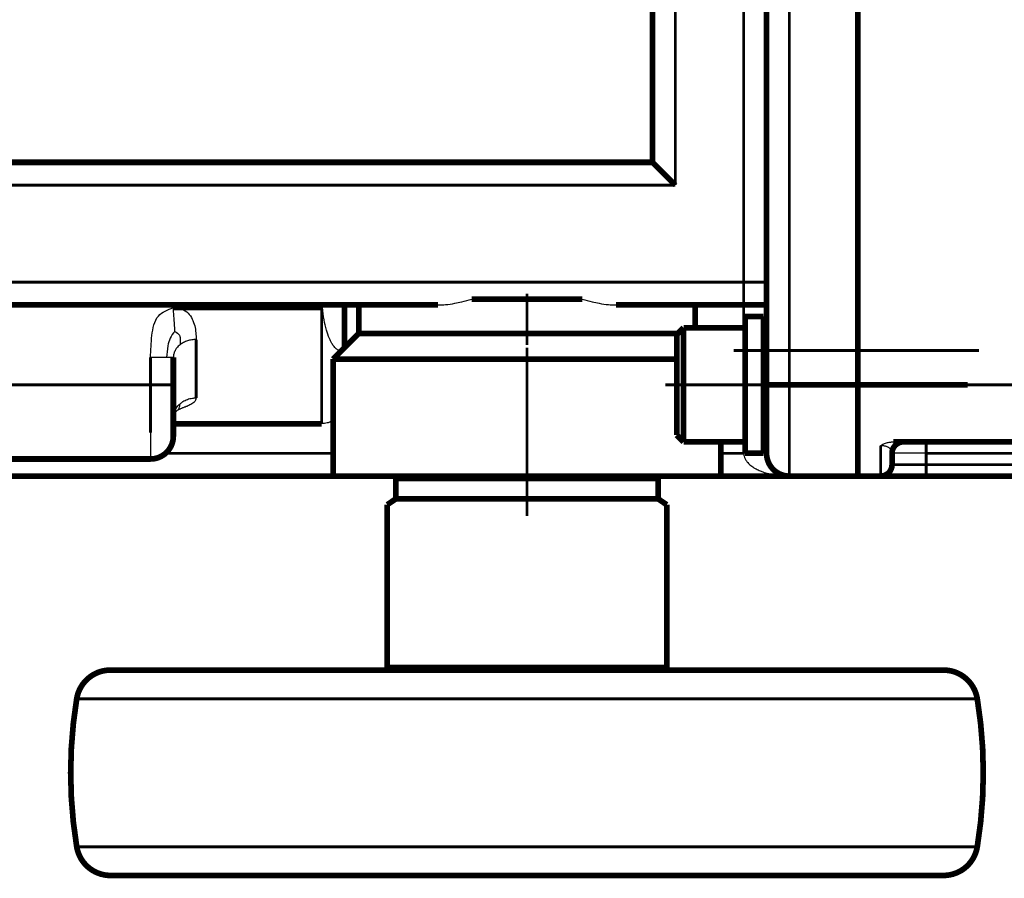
# Model space of a CAD drawing. Header units: inches. Extents: x -736 to 556, y -284 to 278.
# Tile 7 of 28: x -258 to -172, y -278 to -202. Entities that reach past the tile are written whole.
import ezdxf

# ---------------------------------------------------------------- set-up
doc = ezdxf.new("R2010")
doc.units = ezdxf.units.IN
doc.linetypes.add('DOT_CENTER', pattern=[14, 12, -1, 0, -1])
doc.layers.add('1', color=7, linetype='Continuous')

# ---------------------------------------------------------------- blocks, each defined once
blk = doc.blocks.new('1400040010_020_030_040_Ritzelverstellwelle__123', base_point=(-218.749, -259.748))
at = {"color": 7, "linetype": 'Continuous', "const_width": 0.5}
for points in [[(-213.999, -244.498), (-216.099, -244.498)], [(-211.899, -244.498), (-213.999, -244.498)], [(-209.499, -259.498), (-218.499, -259.498)]]:
    blk.add_lwpolyline(points, dxfattribs=at)
blk = doc.blocks.new('1400040050_04_Deckel__124', base_point=(-231.249, -242.748))
at = {"color": 7, "linetype": 'Continuous', "const_width": 0.5}
for points in [[(-213.999, -226.998), (-218.845, -226.998)], [(-209.153, -226.998), (-213.999, -226.998)], [(-228.749, -229.998), (-228.749, -227.498)], [(-199.249, -229.498), (-199.249, -227.498)], [(-228.749, -229.998), (-230.999, -232.248)], [(-213.999, -229.998), (-228.749, -229.998)], [(-200.774, -229.998), (-213.999, -229.998)], [(-213.999, -232.248), (-230.999, -232.248)], [(-230.999, -242.498), (-230.999, -232.248)], [(-200.874, -232.248), (-213.999, -232.248)], [(-196.999, -242.498), (-196.999, -239.498)], [(-229.999, -242.498), (-230.999, -242.498)], [(-229.989, -242.498), (-229.999, -242.498)], [(-222.999, -242.498), (-229.989, -242.498)], [(-213.999, -242.498), (-222.999, -242.498)], [(-208.999, -242.498), (-213.999, -242.498)], [(-204.999, -242.498), (-208.999, -242.498)], [(-196.999, -242.498), (-204.999, -242.498)]]:
    blk.add_lwpolyline(points, dxfattribs=at)
at = {"layer": '1', "color": 30, "linetype": 'DOT_CENTER', "const_width": 0.25}
blk.add_lwpolyline([(-213.999, -230.998), (-213.999, -226.498)], dxfattribs=at)
blk = doc.blocks.new('1935101005_elesa_speichenhandrad_gn_522_80_k10_a_2_03__125', base_point=(-254.249, -277.748))
at = {"color": 7, "linetype": 'Continuous', "const_width": 0.5}
for points in [[(-225.499, -244.498), (-225.499, -242.698)], [(-222.999, -242.698), (-225.499, -242.698)], [(-222.999, -242.698), (-222.999, -242.498)], [(-213.999, -242.498), (-222.999, -242.498)], [(-204.999, -242.698), (-222.999, -242.698)], [(-208.999, -242.498), (-213.999, -242.498)], [(-204.999, -242.498), (-208.999, -242.498)], [(-204.999, -242.698), (-204.999, -242.498)], [(-202.499, -242.698), (-204.999, -242.698)], [(-202.499, -244.498), (-202.499, -242.698)], [(-225.499, -244.498), (-226.248, -245.003)], [(-216.099, -244.498), (-225.499, -244.498)], [(-213.999, -244.498), (-216.099, -244.498)], [(-211.899, -244.498), (-213.999, -244.498)], [(-202.499, -244.498), (-211.899, -244.498)], [(-202.499, -244.498), (-201.75, -245.003)], [(-226.248, -245.003), (-226.248, -259.156)], [(-201.75, -259.156), (-201.75, -245.003)], [(-226.248, -259.498), (-226.248, -259.156)], [(-201.75, -259.156), (-201.75, -259.498)], [(-226.248, -259.498), (-250.509, -259.498)], [(-218.499, -259.498), (-226.248, -259.498)], [(-209.499, -259.498), (-218.499, -259.498)], [(-201.75, -259.498), (-209.499, -259.498)], [(-177.489, -259.498), (-201.75, -259.498)], [(-177.489, -277.498), (-250.509, -277.498)]]:
    blk.add_lwpolyline(points, dxfattribs=at)
for points in [[(-250.509, -259.498, 0.367273), (-253.469, -262.011, 0.367273)], [(-174.528, -262.011, 0.367273), (-177.489, -259.498, 0.367273)], [(-253.469, -262.011, 0.040743), (-253.999, -268.498, 0.040743)], [(-173.999, -268.498, 0.040743), (-174.528, -262.011, 0.040743)], [(-253.999, -268.498, 0.040743), (-253.469, -274.984, 0.040743)], [(-174.528, -274.984, 0.040743), (-173.999, -268.498, 0.040743)], [(-253.469, -274.984, 0.367273), (-250.509, -277.498, 0.367273)], [(-177.489, -277.498, 0.367273), (-174.528, -274.984, 0.367273)]]:
    blk.add_lwpolyline(points, format="xyb", dxfattribs=at)
at = {"color": 124, "linetype": 'Continuous', "const_width": 0.25}
for points in [[(-201.75, -259.156), (-226.248, -259.156)], [(-174.528, -262.011), (-253.469, -262.011)], [(-174.528, -274.984), (-253.469, -274.984)]]:
    blk.add_lwpolyline(points, dxfattribs=at)
at = {"layer": '1', "color": 30, "linetype": 'DOT_CENTER', "const_width": 0.25}
blk.add_lwpolyline([(-213.999, -246.003), (-213.999, -231.248)], dxfattribs=at)
blk = doc.blocks.new('1935101005_elesa_speichenhandrad_gn_522_80_k10_a_2_03__126', base_point=(-254.249, -277.748))
blk.add_blockref('1935101005_elesa_speichenhandrad_gn_522_80_k10_a_2_03__125', (-254.249, -277.748))
blk = doc.blocks.new('1402040010_R4_Handradverstellung_2__127', base_point=(-254.249, -277.748))
for name, p in [('1400040050_04_Deckel__124', (-231.249, -242.748)), ('1935101005_elesa_speichenhandrad_gn_522_80_k10_a_2_03__126', (-254.249, -277.748)), ('1400040010_020_030_040_Ritzelverstellwelle__123', (-218.749, -259.748))]:
    blk.add_blockref(name, p)
blk = doc.blocks.new('Schraube_M_6x20_DIN_912_4_2__138', base_point=(-201.124, -239.748))
at = {"color": 7, "linetype": 'Continuous', "const_width": 0.5}
for points in [[(-194.874, -228.498), (-193.274, -228.498)], [(-194.874, -228.498), (-194.874, -229.498)], [(-200.274, -229.498), (-200.274, -229.752)], [(-200.274, -229.752), (-200.274, -239.498)], [(-194.874, -229.498), (-194.874, -229.752)], [(-194.874, -229.752), (-194.874, -231.498)], [(-200.874, -230.098), (-200.874, -230.321)], [(-200.874, -230.321), (-200.874, -238.898)], [(-194.874, -231.498), (-194.874, -234.498)], [(-194.874, -234.498), (-194.874, -236.498)], [(-192.999, -234.498), (-190.999, -234.498)], [(-184.999, -234.498), (-190.999, -234.498)], [(-184.999, -234.498), (-175.374, -234.498)]]:
    blk.add_lwpolyline(points, dxfattribs=at)
at = {"layer": '1', "color": 30, "linetype": 'DOT_CENTER', "const_width": 0.25}
blk.add_lwpolyline([(-195.874, -231.498), (-174.374, -231.498)], dxfattribs=at)
blk = doc.blocks.new('Schraube_M_6x20_DIN_912_3_2__139', base_point=(-201.124, -239.748))
at = {"color": 7, "linetype": 'Continuous', "const_width": 0.5}
for points in [[(-200.874, -230.098), (-200.274, -229.498)], [(-200.274, -229.498), (-194.874, -229.498)], [(-200.274, -229.498), (-200.274, -229.752)], [(-200.274, -229.752), (-200.274, -239.498)], [(-194.874, -229.498), (-194.874, -229.752)], [(-194.874, -229.752), (-194.874, -231.498)], [(-200.874, -230.098), (-200.874, -230.321)], [(-200.874, -230.321), (-200.874, -238.898)], [(-194.874, -231.498), (-194.874, -234.498)], [(-193.274, -231.498), (-192.999, -231.498)], [(-194.874, -234.498), (-194.874, -236.498)], [(-194.874, -236.498), (-194.874, -237.498)], [(-194.874, -237.498), (-194.874, -239.498)], [(-193.274, -237.498), (-192.999, -237.498)], [(-200.874, -238.898), (-200.274, -239.498)], [(-200.274, -239.498), (-194.874, -239.498)]]:
    blk.add_lwpolyline(points, dxfattribs=at)
at = {"layer": '1', "color": 2, "linetype": 'Continuous', "const_width": 0.25}
for points in [[(-193.274, -231.998), (-192.999, -231.998)], [(-193.274, -236.998), (-192.999, -236.998)]]:
    blk.add_lwpolyline(points, dxfattribs=at)
blk = doc.blocks.new('1933100008_Schnor_Scheibe_A_6_4_3_2__140', base_point=(-195.124, -240.748))
at = {"color": 7, "linetype": 'Continuous', "const_width": 0.5}
for points in [[(-194.874, -228.498), (-193.274, -228.498)], [(-194.874, -228.498), (-194.874, -229.498)], [(-193.274, -228.498), (-193.274, -231.498)], [(-194.874, -229.498), (-194.874, -229.752)], [(-194.874, -229.752), (-194.874, -231.498)], [(-194.874, -231.498), (-194.874, -234.498)], [(-193.274, -231.498), (-193.274, -237.498)], [(-194.874, -234.498), (-194.874, -236.498)], [(-194.874, -236.498), (-194.874, -237.498)], [(-194.874, -237.498), (-194.874, -239.498)], [(-193.274, -237.498), (-193.274, -240.498)], [(-194.874, -239.498), (-194.874, -240.498)], [(-193.274, -240.498), (-194.874, -240.498)]]:
    blk.add_lwpolyline(points, dxfattribs=at)
at = {"layer": '1', "color": 30, "linetype": 'DOT_CENTER', "const_width": 0.25}
blk.add_lwpolyline([(-201.874, -234.498), (-191.999, -234.498)], dxfattribs=at)
blk = doc.blocks.new('1933100008_Schnor_Scheibe_A_6_4_4_2__141', base_point=(-195.124, -237.748))
at = {"color": 124, "linetype": 'Continuous', "const_width": 0.25}
blk.add_lwpolyline([(-194.874, -225.498), (-193.274, -225.498)], dxfattribs=at)
at = {"color": 7, "linetype": 'Continuous', "const_width": 0.5}
for points in [[(-194.874, -228.498), (-194.874, -229.498)], [(-193.274, -228.498), (-193.274, -231.498)], [(-194.874, -229.498), (-194.874, -229.752)], [(-194.874, -229.752), (-194.874, -231.498)], [(-194.874, -231.498), (-194.874, -234.498)], [(-193.274, -231.498), (-193.274, -237.498)], [(-194.874, -234.498), (-194.874, -236.498)], [(-194.874, -236.498), (-194.874, -237.498)]]:
    blk.add_lwpolyline(points, dxfattribs=at)
blk = doc.blocks.new('1400001020_04_R4_Gehäuse_Abtrieb_B3_mit_Naben__148', base_point=(-265.249, -242.748))
at = {"color": 124, "linetype": 'Continuous', "const_width": 0.25}
for points in [[(-190.999, -140.498), (-190.999, -234.498)], [(-194.999, -225.498), (-194.999, -149.498)], [(-200.999, -216.998), (-200.999, -157.998)], [(-264.999, -216.998), (-200.999, -216.998)], [(-264.999, -225.498), (-194.999, -225.498)], [(-194.999, -227.498), (-194.999, -225.498)], [(-194.999, -225.498), (-194.874, -225.498)], [(-194.874, -225.498), (-193.274, -225.498)], [(-193.274, -225.498), (-192.999, -225.498)], [(-231.999, -227.731), (-231.999, -237.906)], [(-194.999, -229.498), (-194.999, -227.498)], [(-242.999, -230.528), (-242.999, -235.643)], [(-246.999, -232.093), (-246.999, -234.498)], [(-246.999, -234.498), (-264.999, -234.498)], [(-246.999, -234.498), (-246.999, -238.682)], [(-246.999, -234.498), (-244.999, -234.498)], [(-190.999, -234.498), (-190.999, -242.498)], [(-194.999, -240.498), (-194.999, -239.498)], [(-230.999, -240.498), (-245.676, -240.498)], [(-194.999, -240.498), (-196.999, -240.498)]]:
    blk.add_lwpolyline(points, dxfattribs=at)
at = {"color": 7, "linetype": 'Continuous', "const_width": 0.5}
for points in [[(-192.999, -225.498), (-192.999, -149.498)], [(-202.999, -214.998), (-202.999, -159.998)], [(-184.999, -187.498), (-184.999, -225.498)], [(-202.999, -214.998), (-264.999, -214.998)], [(-202.999, -214.998), (-200.999, -216.998)], [(-192.999, -227.498), (-192.999, -225.498)], [(-184.999, -225.498), (-184.999, -234.498)], [(-213.999, -226.998), (-218.845, -226.998)], [(-209.153, -226.998), (-213.999, -226.998)], [(-264.999, -227.498), (-231.928, -227.498)], [(-231.999, -227.731), (-244.999, -227.731)], [(-231.928, -227.73), (-231.928, -227.498)], [(-229.999, -227.498), (-231.928, -227.498)], [(-229.999, -230.591), (-229.999, -227.498)], [(-229.999, -227.498), (-228.749, -227.498)], [(-228.749, -227.498), (-227.999, -227.498)], [(-227.999, -227.498), (-221.789, -227.498)], [(-206.208, -227.498), (-199.249, -227.498)], [(-199.249, -227.498), (-194.999, -227.498)], [(-194.999, -227.498), (-192.999, -227.498)], [(-192.999, -234.498), (-192.999, -227.498)], [(-229.999, -230.591), (-229.999, -231.248)], [(-244.999, -232.093), (-244.999, -234.498)], [(-244.999, -234.498), (-244.999, -237.379)], [(-192.999, -234.498), (-192.999, -240.498)], [(-192.999, -234.498), (-190.999, -234.498)], [(-184.999, -234.498), (-190.999, -234.498)], [(-184.999, -234.498), (-184.999, -236.498)], [(-184.999, -236.498), (-184.999, -242.498)], [(-244.999, -237.379), (-244.999, -238.998)], [(-244.999, -237.906), (-231.999, -237.906)], [(-246.999, -240.998), (-264.999, -240.998)], [(-193.274, -240.498), (-194.874, -240.498)], [(-230.999, -242.498), (-264.999, -242.498)], [(-229.999, -242.498), (-230.999, -242.498)], [(-229.989, -242.498), (-229.999, -242.498)], [(-222.999, -242.498), (-229.989, -242.498)], [(-213.999, -242.498), (-222.999, -242.498)], [(-208.999, -242.498), (-213.999, -242.498)], [(-204.999, -242.498), (-208.999, -242.498)], [(-196.999, -242.498), (-204.999, -242.498)], [(-190.999, -242.498), (-196.999, -242.498)], [(-184.999, -242.498), (-190.999, -242.498)]]:
    blk.add_lwpolyline(points, dxfattribs=at)
for points in [[(-246.999, -240.998, 0.414214), (-244.999, -238.998, 0.414214)], [(-192.999, -240.498, 0.414214), (-190.999, -242.498, 0.414214)]]:
    blk.add_lwpolyline(points, format="xyb", dxfattribs=at)
at = {"color": 7, "linetype": 'Continuous'}
for points, knots in [([(-246.999, -232.093), (-246.975, -231.466), (-246.93, -230.254), (-246.586, -228.342), (-245.495, -227.922), (-244.999, -227.731)], [0, 0, 0, 0, 1.924376, 3.721831, 5.222782, 5.222782, 5.222782, 5.222782]), ([(-244.999, -227.731), (-244.74, -227.753), (-244.263, -227.792), (-243.677, -228.187), (-243.315, -228.721), (-243.112, -229.321), (-243.013, -229.93), (-243.003, -230.334), (-242.999, -230.528)], [0, 0, 0, 0, 0.767662, 1.414667, 2.038675, 2.672564, 3.300421, 3.883375, 3.883375, 3.883375, 3.883375]), ([(-231.928, -227.73), (-231.934, -227.73), (-231.945, -227.73), (-231.963, -227.731), (-231.981, -227.731), (-231.993, -227.731), (-231.999, -227.731)], [0, 0, 0, 0, 0.01782201, 0.03564048, 0.05346119, 0.07127987, 0.07127987, 0.07127987, 0.07127987]), ([(-229.999, -230.591), (-229.999, -230.637), (-230.001, -230.722), (-230.01, -230.851), (-230.027, -230.97), (-230.055, -231.1), (-230.095, -231.219), (-230.156, -231.331), (-230.229, -231.413), (-230.316, -231.462), (-230.414, -231.481), (-230.542, -231.459), (-230.663, -231.389), (-230.793, -231.282), (-230.939, -231.117), (-231.13, -230.828), (-231.363, -230.349), (-231.598, -229.658), (-231.807, -228.753), (-231.885, -228.088), (-231.928, -227.73)], [0, 0, 0, 0, 0.136265, 0.255199, 0.388723, 0.497322, 0.653748, 0.763379, 0.877872, 0.979678, 1.054528, 1.175355, 1.35909, 1.466126, 1.680541, 2.01811, 2.501402, 3.273854, 4.201712, 5.28278, 5.28278, 5.28278, 5.28278]), ([(-221.789, -227.498), (-221.569, -227.491), (-221.083, -227.475), (-220.392, -227.37), (-219.629, -227.214), (-219.136, -227.078), (-218.845, -226.998)], [0, 0, 0, 0, 0.65931, 1.460332, 2.091005, 2.995009, 2.995009, 2.995009, 2.995009]), ([(-209.153, -226.998), (-208.862, -227.078), (-208.369, -227.214), (-207.606, -227.37), (-206.915, -227.475), (-206.428, -227.491), (-206.208, -227.498)], [0, 0, 0, 0, 0.904004, 1.534677, 2.335699, 2.995009, 2.995009, 2.995009, 2.995009]), ([(-243.723, -236.344), (-243.726, -236.346), (-243.733, -236.348), (-243.758, -236.358), (-243.797, -236.373), (-243.847, -236.393), (-243.895, -236.412), (-243.948, -236.433), (-244.01, -236.457), (-244.091, -236.489), (-244.184, -236.525), (-244.278, -236.563), (-244.369, -236.599), (-244.456, -236.637), (-244.529, -236.672), (-244.581, -236.7), (-244.615, -236.721), (-244.646, -236.741), (-244.665, -236.755), (-244.675, -236.763)], [0, 0, 0, 0, 0.010471, 0.020982, 0.081593, 0.133645, 0.183516, 0.237586, 0.302234, 0.383839, 0.499254, 0.600316, 0.69008, 0.791968, 0.884241, 0.932079, 0.971371, 1.003363, 1.042395, 1.042395, 1.042395, 1.042395]), ([(-242.999, -235.643), (-243.01, -235.713), (-243.035, -235.863), (-243.188, -236.035), (-243.413, -236.208), (-243.601, -236.291), (-243.723, -236.344)], [0, 0, 0, 0, 0.208275, 0.447942, 0.66293, 1.060535, 1.060535, 1.060535, 1.060535]), ([(-244.675, -236.763), (-244.688, -236.773), (-244.712, -236.792), (-244.745, -236.817), (-244.772, -236.838), (-244.8, -236.861), (-244.83, -236.887), (-244.868, -236.923), (-244.906, -236.972), (-244.938, -237.038), (-244.963, -237.112), (-244.982, -237.197), (-244.995, -237.287), (-244.997, -237.351), (-244.999, -237.379)], [0, 0, 0, 0, 0.0477823, 0.0931383, 0.1235336, 0.1519257, 0.2004968, 0.2422496, 0.3087044, 0.3856628, 0.4623452, 0.540843, 0.6470968, 0.7328352, 0.7328352, 0.7328352, 0.7328352]), ([(-230.999, -237.614), (-231.032, -237.634), (-231.098, -237.674), (-231.268, -237.76), (-231.562, -237.873), (-231.837, -237.894), (-231.999, -237.906)], [0, 0, 0, 0, 0.116583, 0.23289, 0.568556, 1.053928, 1.053928, 1.053928, 1.053928])]:
    blk.add_open_spline(points, degree=3, knots=knots, dxfattribs=at)
at = {"color": 124, "linetype": 'Continuous'}
for points, knots in [([(-244.86, -229.811), (-244.871, -229.594), (-244.889, -229.203), (-244.933, -228.639), (-244.981, -228.164), (-244.994, -227.861), (-244.999, -227.731)], [0, 0, 0, 0, 0.651876, 1.175126, 1.696417, 2.084622, 2.084622, 2.084622, 2.084622]), ([(-244.86, -229.811), (-245.019, -230.002), (-245.329, -230.378), (-245.502, -231.194), (-245.554, -231.76), (-245.585, -232.093)], [0, 0, 0, 0, 0.73395, 1.440016, 2.446737, 2.446737, 2.446737, 2.446737]), ([(-244.86, -229.811), (-244.7, -229.908), (-244.405, -230.087), (-244.381, -230.581), (-244.403, -230.856), (-244.413, -230.987)], [0, 0, 0, 0, 0.525888, 0.966371, 1.365377, 1.365377, 1.365377, 1.365377]), ([(-244.413, -230.987), (-244.514, -231.076), (-244.683, -231.226), (-244.862, -231.504), (-244.976, -231.782), (-244.991, -231.99), (-244.999, -232.093)], [0, 0, 0, 0, 0.403272, 0.671184, 0.985984, 1.293689, 1.293689, 1.293689, 1.293689]), ([(-242.999, -230.528), (-243.129, -230.534), (-243.389, -230.545), (-243.763, -230.638), (-244.113, -230.778), (-244.314, -230.918), (-244.413, -230.987)], [0, 0, 0, 0, 0.391361, 0.776945, 1.151731, 1.511904, 1.511904, 1.511904, 1.511904]), ([(-245.585, -232.093), (-245.686, -232.093), (-245.902, -232.093), (-246.243, -232.093), (-246.614, -232.093), (-246.869, -232.093), (-246.999, -232.093)], [0, 0, 0, 0, 0.303073, 0.648847, 1.024033, 1.414214, 1.414214, 1.414214, 1.414214]), ([(-244.999, -232.093), (-245.024, -232.093), (-245.075, -232.093), (-245.187, -232.093), (-245.357, -232.093), (-245.502, -232.093), (-245.585, -232.093)], [0, 0, 0, 0, 0.0761205, 0.152241, 0.3370609, 0.5857865, 0.5857865, 0.5857865, 0.5857865]), ([(-244.999, -237.379), (-244.988, -237.247), (-244.969, -237.021), (-244.844, -236.698), (-244.672, -236.409), (-244.5, -236.241), (-244.413, -236.156)], [0, 0, 0, 0, 0.395576, 0.676192, 1.030853, 1.394502, 1.394502, 1.394502, 1.394502]), ([(-244.675, -236.763), (-244.622, -236.719), (-244.518, -236.632), (-244.436, -236.411), (-244.422, -236.251), (-244.413, -236.156)], [0, 0, 0, 0, 0.2046271, 0.3994489, 0.6856728, 0.6856728, 0.6856728, 0.6856728]), ([(-244.413, -236.156), (-244.333, -236.093), (-244.136, -235.936), (-243.766, -235.762), (-243.367, -235.659), (-243.106, -235.648), (-242.999, -235.643)], [0, 0, 0, 0, 0.305964, 0.754836, 1.212314, 1.534556, 1.534556, 1.534556, 1.534556]), ([(-246.999, -238.682), (-246.999, -239.007), (-246.999, -239.577), (-246.999, -240.247), (-246.999, -240.694), (-246.999, -240.896), (-246.999, -240.998)], [0, 0, 0, 0, 0.976327, 1.708688, 2.01243, 2.316173, 2.316173, 2.316173, 2.316173]), ([(-194.874, -240.498), (-194.895, -240.498), (-194.936, -240.498), (-194.978, -240.498), (-194.999, -240.498)], [0, 0, 0, 0, 0.0623305, 0.1247988, 0.1247988, 0.1247988, 0.1247988]), ([(-194.999, -240.498), (-194.998, -240.526), (-194.997, -240.578), (-194.982, -240.699), (-194.934, -240.883), (-194.818, -241.109), (-194.631, -241.348), (-194.365, -241.592), (-194.021, -241.818), (-193.66, -241.996), (-193.261, -242.154), (-192.82, -242.286), (-192.331, -242.389), (-191.886, -242.452), (-191.509, -242.484), (-191.221, -242.497), (-191.06, -242.497), (-190.999, -242.498)], [0, 0, 0, 0, 0.083438, 0.157061, 0.365277, 0.650223, 0.91295, 1.271154, 1.728155, 2.143092, 2.476481, 3.015433, 3.52067, 3.975483, 4.360975, 4.656762, 4.841435, 4.841435, 4.841435, 4.841435]), ([(-192.999, -240.498), (-193.022, -240.498), (-193.069, -240.498), (-193.137, -240.498), (-193.205, -240.498), (-193.25, -240.498), (-193.274, -240.498)], [0, 0, 0, 0, 0.0702117, 0.1404234, 0.202579, 0.2752012, 0.2752012, 0.2752012, 0.2752012])]:
    blk.add_open_spline(points, degree=3, knots=knots, dxfattribs=at)
blk = doc.blocks.new('1402001010_R4_Grundeinheit_B3_2__151', base_point=(-305.249, -242.748))
for name, p in [('1400001020_04_R4_Gehäuse_Abtrieb_B3_mit_Naben__148', (-265.249, -242.748)), ('1933100008_Schnor_Scheibe_A_6_4_4_2__141', (-195.124, -237.748)), ('1933100008_Schnor_Scheibe_A_6_4_3_2__140', (-195.124, -240.748)), ('Schraube_M_6x20_DIN_912_4_2__138', (-201.124, -239.748)), ('Schraube_M_6x20_DIN_912_3_2__139', (-201.124, -239.748))]:
    blk.add_blockref(name, p)
blk = doc.blocks.new('1400011010_05_R41_Gehäuse_B3_B14_B5__152', base_point=(-185.249, -242.748))
at = {"color": 7, "linetype": 'Continuous', "const_width": 0.5}
for points in [[(-182.999, -132.498), (-184.999, -132.498)], [(-184.999, -138.498), (-184.999, -132.498)], [(-179.009, -132.498), (-182.999, -132.498)], [(-157.989, -132.498), (-179.009, -132.498)], [(-157.989, -132.498), (-156.999, -132.498)], [(-181.999, -134.498), (-181.999, -133.498)], [(-155.999, -134.498), (-155.999, -133.498)], [(-155.999, -134.498), (-155.999, -135.498)], [(-180.999, -135.498), (-181.884, -135.498)], [(-179.009, -135.498), (-180.999, -135.498)], [(-157.989, -135.498), (-179.009, -135.498)], [(-155.999, -135.498), (-157.989, -135.498)], [(-155.999, -140.498), (-155.999, -135.498)], [(-184.999, -140.498), (-184.999, -138.498)], [(-184.999, -140.498), (-175.374, -140.498)], [(-184.999, -140.498), (-184.999, -149.498)], [(-155.999, -143.955), (-155.999, -140.498)], [(-155.999, -143.955), (-154.499, -143.955)], [(-155.999, -231.041), (-155.999, -143.955)], [(-154.499, -143.955), (-154.499, -144.498)], [(-154.499, -144.498), (-142.999, -144.498)], [(-154.499, -144.498), (-154.499, -230.498)], [(-142.999, -158.498), (-142.999, -144.498)], [(-184.999, -149.498), (-184.999, -187.498)], [(-142.999, -216.498), (-142.999, -158.498)], [(-132.999, -180.225), (-132.999, -194.77)], [(-184.999, -187.498), (-184.999, -225.498)], [(-142.999, -230.498), (-142.999, -216.498)], [(-184.999, -225.498), (-184.999, -234.498)], [(-154.499, -230.498), (-142.999, -230.498)], [(-154.499, -230.498), (-154.499, -231.041)], [(-155.999, -231.041), (-154.499, -231.041)], [(-155.999, -234.498), (-155.999, -231.041)], [(-184.999, -234.498), (-175.374, -234.498)], [(-184.999, -234.498), (-184.999, -236.498)], [(-155.999, -234.498), (-155.999, -239.498)], [(-184.999, -236.498), (-184.999, -242.498)], [(-181.884, -239.498), (-180.999, -239.498)], [(-180.999, -239.498), (-179.009, -239.498)], [(-179.009, -239.498), (-157.989, -239.498)], [(-157.989, -239.498), (-155.999, -239.498)], [(-155.999, -239.498), (-155.999, -240.498)], [(-181.999, -240.498), (-181.999, -241.498)], [(-155.999, -241.498), (-155.999, -240.498)], [(-184.999, -242.498), (-182.999, -242.498)], [(-179.009, -242.498), (-182.999, -242.498)], [(-179.009, -242.498), (-157.989, -242.498)], [(-157.989, -242.498), (-156.999, -242.498)]]:
    blk.add_lwpolyline(points, dxfattribs=at)
for points in [[(-181.999, -133.498, 0.414214), (-182.999, -132.498, 0.414214)], [(-155.999, -133.498, 0.414214), (-156.999, -132.498, 0.414214)], [(-181.999, -134.498, 0.414214), (-180.999, -135.498, 0.414214)], [(-180.999, -239.498, 0.414214), (-181.999, -240.498, 0.414214)], [(-182.999, -242.498, 0.414214), (-181.999, -241.498, 0.414214)], [(-156.999, -242.498, 0.414214), (-155.999, -241.498, 0.414214)]]:
    blk.add_lwpolyline(points, format="xyb", dxfattribs=at)
at = {"color": 124, "linetype": 'Continuous', "const_width": 0.25}
for points in [[(-182.999, -135.164), (-182.999, -132.498)], [(-179.009, -133.498), (-179.009, -132.498)], [(-157.989, -132.498), (-157.989, -133.498)], [(-179.009, -133.498), (-181.999, -133.498)], [(-179.009, -134.498), (-179.009, -133.498)], [(-157.989, -133.498), (-179.009, -133.498)], [(-157.989, -134.498), (-157.989, -133.498)], [(-157.989, -133.498), (-155.999, -133.498)], [(-179.009, -134.498), (-179.009, -135.498)], [(-157.989, -134.498), (-179.009, -134.498)], [(-175.374, -140.498), (-155.999, -140.498)], [(-175.374, -234.498), (-155.999, -234.498)], [(-182.999, -239.831), (-182.999, -242.498)], [(-179.009, -239.498), (-179.009, -240.498)], [(-157.989, -240.498), (-157.989, -239.498)], [(-157.989, -240.498), (-179.009, -240.498)], [(-179.009, -241.498), (-179.009, -240.498)], [(-157.989, -241.498), (-157.989, -240.498)], [(-179.009, -241.498), (-181.999, -241.498)], [(-179.009, -241.498), (-157.989, -241.498)], [(-179.009, -242.498), (-179.009, -241.498)], [(-157.989, -241.498), (-155.999, -241.498)], [(-157.989, -241.498), (-157.989, -242.498)]]:
    blk.add_lwpolyline(points, dxfattribs=at)
at = {"color": 124, "linetype": 'Continuous'}
for points, knots in [([(-182.999, -135.164), (-182.994, -135.164), (-182.985, -135.164), (-182.941, -135.164), (-182.872, -135.161), (-182.785, -135.153), (-182.69, -135.14), (-182.586, -135.119), (-182.47, -135.085), (-182.368, -135.044), (-182.283, -134.999), (-182.218, -134.953), (-182.159, -134.903), (-182.107, -134.845), (-182.063, -134.776), (-182.028, -134.698), (-182.004, -134.606), (-182.001, -134.536), (-181.999, -134.498)], [0, 0, 0, 0, 0.013958, 0.02787, 0.132516, 0.220772, 0.290731, 0.419263, 0.536914, 0.652331, 0.748441, 0.827185, 0.889793, 0.978964, 1.06064, 1.136717, 1.231786, 1.345982, 1.345982, 1.345982, 1.345982]), ([(-179.009, -134.498), (-179.203, -134.498), (-179.585, -134.498), (-180.139, -134.498), (-180.649, -134.498), (-181.096, -134.498), (-181.463, -134.498), (-181.717, -134.498), (-181.885, -134.498), (-181.961, -134.498), (-181.999, -134.498)], [0, 0, 0, 0, 0.58354, 1.144638, 1.661644, 2.114763, 2.486272, 2.762367, 2.876184, 2.99, 2.99, 2.99, 2.99]), ([(-157.989, -134.498), (-157.859, -134.498), (-157.605, -134.498), (-157.237, -134.498), (-156.897, -134.498), (-156.6, -134.498), (-156.355, -134.498), (-156.186, -134.498), (-156.083, -134.498), (-156.033, -134.498), (-156.008, -134.498), (-155.999, -134.498)], [0, 0, 0, 0, 0.38841, 0.761879, 1.105735, 1.407138, 1.654518, 1.838376, 1.916451, 1.961485, 1.99, 1.99, 1.99, 1.99]), ([(-157.989, -135.498), (-157.989, -135.486), (-157.989, -135.463), (-157.989, -135.408), (-157.989, -135.322), (-157.989, -135.195), (-157.989, -135.039), (-157.989, -134.866), (-157.989, -134.683), (-157.989, -134.56), (-157.989, -134.498)], [0, 0, 0, 0, 0.035106, 0.070212, 0.164184, 0.292893, 0.450991, 0.631905, 0.812634, 1, 1, 1, 1]), ([(-181.999, -240.498), (-182.001, -240.46), (-182.004, -240.39), (-182.028, -240.297), (-182.063, -240.22), (-182.107, -240.15), (-182.159, -240.092), (-182.218, -240.042), (-182.283, -239.997), (-182.368, -239.951), (-182.471, -239.91), (-182.586, -239.876), (-182.709, -239.852), (-182.838, -239.836), (-182.931, -239.832), (-182.985, -239.831), (-182.994, -239.831), (-182.999, -239.831)], [0, 0, 0, 0, 0.114204, 0.209274, 0.285359, 0.367038, 0.456211, 0.51882, 0.597566, 0.693681, 0.809105, 0.926742, 1.055274, 1.183363, 1.318104, 1.332062, 1.345952, 1.345952, 1.345952, 1.345952]), ([(-179.009, -240.498), (-179.203, -240.498), (-179.585, -240.498), (-180.138, -240.498), (-180.648, -240.498), (-181.096, -240.498), (-181.463, -240.498), (-181.717, -240.498), (-181.885, -240.498), (-181.961, -240.498), (-181.999, -240.498)], [0, 0, 0, 0, 0.583362, 1.144302, 1.660888, 2.113735, 2.485767, 2.762228, 2.876114, 2.99, 2.99, 2.99, 2.99]), ([(-157.989, -240.498), (-157.859, -240.498), (-157.605, -240.498), (-157.237, -240.498), (-156.897, -240.498), (-156.6, -240.498), (-156.355, -240.498), (-156.186, -240.498), (-156.083, -240.498), (-156.033, -240.498), (-156.008, -240.498), (-155.999, -240.498)], [0, 0, 0, 0, 0.38841, 0.761879, 1.105735, 1.407138, 1.654518, 1.838376, 1.916451, 1.961485, 1.99, 1.99, 1.99, 1.99])]:
    blk.add_open_spline(points, degree=3, knots=knots, dxfattribs=at)
at = {"color": 7, "linetype": 'Continuous'}
for points, knots in [([(-182.999, -135.164), (-182.934, -135.206), (-182.773, -135.31), (-182.514, -135.409), (-182.205, -135.483), (-182.002, -135.492), (-181.884, -135.498)], [0, 0, 0, 0, 0.230814, 0.574202, 0.825558, 1.180739, 1.180739, 1.180739, 1.180739]), ([(-182.999, -239.831), (-182.934, -239.789), (-182.773, -239.686), (-182.499, -239.581), (-182.189, -239.51), (-181.986, -239.502), (-181.884, -239.498)], [0, 0, 0, 0, 0.230828, 0.574202, 0.873658, 1.180778, 1.180778, 1.180778, 1.180778])]:
    blk.add_open_spline(points, degree=3, knots=knots, dxfattribs=at)
at = {"layer": '1', "color": 30, "linetype": 'DOT_CENTER', "const_width": 0.25}
blk.add_lwpolyline([(-156.999, -187.498), (-140.999, -187.498)], dxfattribs=at)
blk = doc.blocks.new('1402011040_01_R41_B5_2__156', base_point=(-185.249, -247.748))
blk.add_blockref('1400011010_05_R41_Gehäuse_B3_B14_B5__152', (-185.249, -242.748))
blk = doc.blocks.new('R41_B5_HV_Motor__157', base_point=(-554.749, -277.748))
for name, p in [('1402011040_01_R41_B5_2__156', (-185.249, -247.748)), ('1402001010_R4_Grundeinheit_B3_2__151', (-305.249, -242.748)), ('1402040010_R4_Handradverstellung_2__127', (-254.249, -277.748))]:
    blk.add_blockref(name, p)
blk = doc.blocks.new('Drfsicht1', base_point=(-327.499, -196.999))
blk.add_blockref('R41_B5_HV_Motor__157', (-554.749, -277.748))

msp = doc.modelspace()

# ---------------------------------------------------------------- block references
msp.add_blockref('Drfsicht1', (-327.499, -196.999))

doc.saveas('drawing.dxf')
